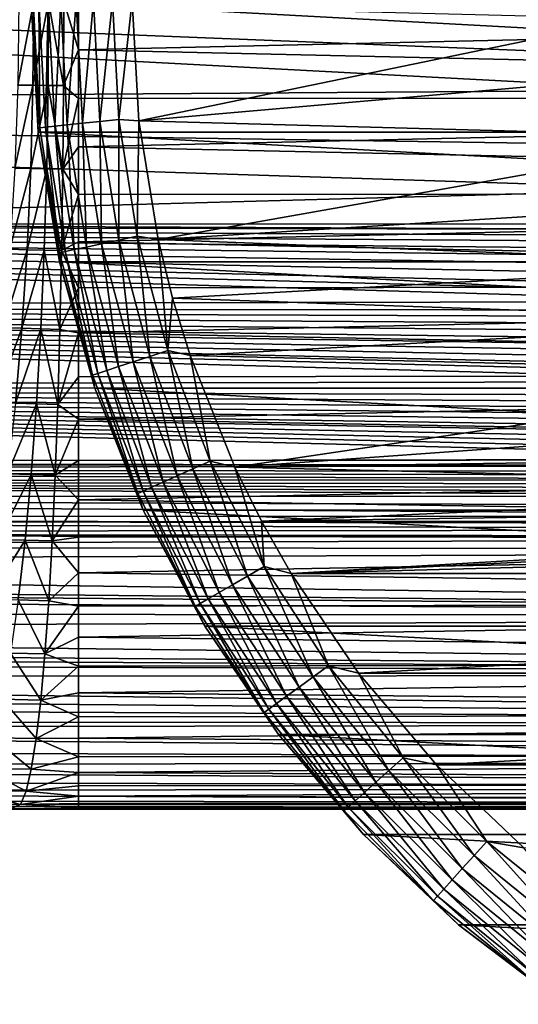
# Model space of a CAD drawing. Header units: metres. Extents: x -139 to 106, y -189 to 40.
# Tile 228 of 256: x 46 to 59, y -25 to 0. Entities that reach past the tile are written whole.
import ezdxf

# ---------------------------------------------------------------- set-up
doc = ezdxf.new("R2010")
doc.units = ezdxf.units.M
doc.layers.add('solid_153_ABGANG1_SW0003', color=7, linetype='CONTINUOUS')

msp = doc.modelspace()

# ---------------------------------------------------------------- linework, layer by layer
at = {"layer": 'solid_153_ABGANG1_SW0003'}
for points in [[(0, 1.126914, 55.024654), (62.41003, -0.456782, 55.440975), (62.428127, -1.37248, 55.686562)], [(0, 1.126914, 55.024654), (62.428127, -1.37248, 55.686562), (62.483395, -2.198367, 55.910866)], [(0, 1.126914, 55.024654), (62.483395, -2.198367, 55.910866), (0, -2.633311, 56.030117)], [(106.32415, -3.243473, -5.962051), (46.5, 0, -5.962051), (106.5, 0, -5.962051)], [(106.32415, -3.243473, -5.962051), (46.67585, -3.243473, -5.962051), (46.5, 0, -5.962051)], [(46.5, 0, 2.537949), (46.5, 0, -5.962051), (46.67585, -3.243473, -5.962051)], [(46.675861, -3.243571, 2.537949), (46.5, 0, 2.537949), (46.67585, -3.243473, -5.962051)], [(46.547462, 0, 3.022786), (46.5, 0, 2.537949), (46.675861, -3.243571, 2.537949)], [(47.303822, -0.003135, 96.072517), (47.66711, -1.202454, 96.026581), (47.66711, 0, 96.062759)], [(100.499969, 0, 96.062759), (47.66711, 0, 96.062759), (47.66711, -1.202454, 96.026581)], [(100.499969, -2.390401, 95.919395), (100.499969, 0, 96.062759), (47.66711, -1.202454, 96.026581)], [(48.665592, -2.925514, 4.989913), (49, 0, 5.037949), (48.512276, 0, 4.989913)], [(48.665592, -2.925514, 4.989913), (49.159935, -2.961563, 5.037949), (49, 0, 5.037949)], [(49.159935, -2.961563, 5.037949), (63.5, 0, 5.037949), (49, 0, 5.037949)], [(63.611217, -1.696847, 5.037949), (63.5, 0, 5.037949), (49.159935, -2.961563, 5.037949)], [(46.560825, -0.002644, 96.154556), (46.193523, -0.000975, 96.227135), (46.169014, -2.077264, 96.119431)], [(46.542473, -2.082308, 96.045982), (46.560825, -0.002644, 96.154556), (46.169014, -2.077264, 96.119431)], [(46.93132, -0.003684, 96.103043), (46.560825, -0.002644, 96.154556), (46.542473, -2.082308, 96.045982)], [(46.919136, -2.086741, 95.993599), (46.93132, -0.003684, 96.103043), (46.542473, -2.082308, 96.045982)], [(46.711548, -3.130893, 3.022786), (46.547462, 0, 3.022786), (46.675861, -3.243571, 2.537949)], [(46.711548, -3.130893, 3.022786), (46.689362, 0, 3.49239), (46.547462, 0, 3.022786)], [(46.852669, -3.11606, 3.49239), (46.920235, 0, 3.925242), (46.689362, 0, 3.49239)], [(46.711548, -3.130893, 3.022786), (46.852669, -3.11606, 3.49239), (46.689362, 0, 3.49239)], [(46.852669, -3.11606, 3.49239), (47.082275, -3.091927, 3.925242), (46.920235, 0, 3.925242)], [(46.919136, -2.086741, 95.993599), (47.297817, -2.089744, 95.96241), (46.93132, -0.003684, 96.103043)], [(47.082275, -3.091927, 3.925242), (47.231194, 0, 4.304675), (46.920235, 0, 3.925242)], [(46.93132, -0.003684, 96.103043), (47.297817, -2.089744, 95.96241), (47.303822, -0.003135, 96.072517)], [(47.082275, -3.091927, 3.925242), (47.391529, -3.059423, 4.304675), (47.231194, 0, 4.304675)], [(47.391529, -3.059423, 4.304675), (47.61026, 0, 4.616078), (47.231194, 0, 4.304675)], [(47.303822, -0.003135, 96.072517), (47.297817, -2.089744, 95.96241), (47.66711, -1.202454, 96.026581)], [(47.391529, -3.059423, 4.304675), (47.76852, -3.0198, 4.616078), (47.61026, 0, 4.616078)], [(47.76852, -3.0198, 4.616078), (48.042839, 0, 4.84746), (47.61026, 0, 4.616078)], [(47.76852, -3.0198, 4.616078), (48.19873, -2.974583, 4.84746), (48.042839, 0, 4.84746)], [(48.19873, -2.974583, 4.84746), (48.512276, 0, 4.989913), (48.042839, 0, 4.84746)], [(48.19873, -2.974583, 4.84746), (48.665592, -2.925514, 4.989913), (48.512276, 0, 4.989913)], [(47.297817, -2.089744, 95.96241), (47.66711, -2.406007, 95.917511), (47.66711, -1.202454, 96.026581)], [(100.499969, -2.390401, 95.919395), (47.66711, -1.202454, 96.026581), (47.66711, -2.406007, 95.917511)], [(63.942966, -3.364659, 5.037949), (63.611217, -1.696847, 5.037949), (49.159935, -2.961563, 5.037949)], [(46.542473, -2.082308, 96.045982), (46.169014, -2.077264, 96.119431), (46.095867, -4.13127, 95.799072)], [(46.487755, -4.139531, 95.723518), (46.542473, -2.082308, 96.045982), (46.095867, -4.13127, 95.799072)], [(46.919136, -2.086741, 95.993599), (46.542473, -2.082308, 96.045982), (46.487755, -4.139531, 95.723518)], [(46.882835, -4.147192, 95.668907), (46.919136, -2.086741, 95.993599), (46.487755, -4.139531, 95.723518)], [(46.882835, -4.147192, 95.668907), (47.279919, -4.153636, 95.635727), (46.919136, -2.086741, 95.993599)], [(46.919136, -2.086741, 95.993599), (47.279919, -4.153636, 95.635727), (47.297817, -2.089744, 95.96241)], [(47.297817, -2.089744, 95.96241), (47.279919, -4.153636, 95.635727), (47.66711, -2.406007, 95.917511)], [(0, -2.633311, 56.030117), (62.483395, -2.198367, 55.910866), (62.668118, -3.574624, 56.290428)], [(47.279919, -4.153636, 95.635727), (47.66711, -3.60336, 95.735481), (47.66711, -2.406007, 95.917511)], [(100.499969, -2.390401, 95.919395), (47.66711, -2.406007, 95.917511), (47.66711, -3.60336, 95.735481)], [(100.499969, -4.746532, 95.491356), (100.499969, -2.390401, 95.919395), (47.66711, -3.60336, 95.735481)], [(0, -2.633311, 56.030117), (62.668118, -3.574624, 56.290428), (62.904942, -4.653602, 56.593109)], [(0, -2.633311, 56.030117), (62.904942, -4.653602, 56.593109), (31.58198, -5.512258, 56.837399)], [(46.711548, -3.130893, 3.022786), (46.675861, -3.243571, 2.537949), (47.202, -6.227482, 3.022786)], [(46.711548, -3.130893, 3.022786), (47.202, -6.227482, 3.022786), (46.852669, -3.11606, 3.49239)], [(46.852669, -3.11606, 3.49239), (47.340797, -6.19798, 3.49239), (47.082275, -3.091927, 3.925242)], [(47.202, -6.227482, 3.022786), (47.340797, -6.19798, 3.49239), (46.852669, -3.11606, 3.49239)], [(47.082275, -3.091927, 3.925242), (47.566624, -6.149979, 3.925242), (47.391529, -3.059423, 4.304675)], [(47.340797, -6.19798, 3.49239), (47.566624, -6.149979, 3.925242), (47.082275, -3.091927, 3.925242)], [(47.391529, -3.059423, 4.304675), (47.870785, -6.085327, 4.304675), (47.76852, -3.0198, 4.616078)], [(47.566624, -6.149979, 3.925242), (47.870785, -6.085327, 4.304675), (47.391529, -3.059423, 4.304675)], [(47.76852, -3.0198, 4.616078), (48.24157, -6.006515, 4.616078), (48.19873, -2.974583, 4.84746)], [(47.870785, -6.085327, 4.304675), (48.24157, -6.006515, 4.616078), (47.76852, -3.0198, 4.616078)], [(48.19873, -2.974583, 4.84746), (48.664696, -5.916577, 4.84746), (48.665592, -2.925514, 4.989913)], [(48.24157, -6.006515, 4.616078), (48.664696, -5.916577, 4.84746), (48.19873, -2.974583, 4.84746)], [(48.664696, -5.916577, 4.84746), (49.123875, -5.818975, 4.989913), (48.665592, -2.925514, 4.989913)], [(48.665592, -2.925514, 4.989913), (49.123875, -5.818975, 4.989913), (49.159935, -2.961563, 5.037949)], [(49.123875, -5.818975, 4.989913), (49.640484, -5.900544, 5.037949), (49.159935, -2.961563, 5.037949)], [(63.942966, -3.364659, 5.037949), (49.159935, -2.961563, 5.037949), (49.640484, -5.900544, 5.037949)], [(105.798637, -6.449028, -5.962051), (47.201366, -6.449028, -5.962051), (46.67585, -3.243473, -5.962051)], [(46.675861, -3.243571, 2.537949), (46.67585, -3.243473, -5.962051), (47.201366, -6.449028, -5.962051)], [(106.32415, -3.243473, -5.962051), (105.798637, -6.449028, -5.962051), (46.67585, -3.243473, -5.962051)], [(47.201382, -6.449114, 2.537949), (46.675861, -3.243571, 2.537949), (47.201366, -6.449028, -5.962051)], [(47.202, -6.227482, 3.022786), (46.675861, -3.243571, 2.537949), (47.201382, -6.449114, 2.537949)], [(64.489571, -4.974899, 5.037949), (63.942966, -3.364659, 5.037949), (49.640484, -5.900544, 5.037949)], [(47.279919, -4.153636, 95.635727), (47.66711, -4.787472, 95.481308), (47.66711, -3.60336, 95.735481)], [(100.499969, -4.746532, 95.491356), (47.66711, -3.60336, 95.735481), (47.66711, -4.787472, 95.481308)], [(46.487755, -4.139531, 95.723518), (46.095867, -4.13127, 95.799072), (45.974586, -6.140762, 95.269905)], [(46.397057, -6.151942, 95.191208), (46.487755, -4.139531, 95.723518), (45.974586, -6.140762, 95.269905)], [(46.882835, -4.147192, 95.668907), (46.487755, -4.139531, 95.723518), (46.397057, -6.151942, 95.191208)], [(46.82267, -6.162514, 95.133263), (46.882835, -4.147192, 95.668907), (46.397057, -6.151942, 95.191208)], [(46.82267, -6.162514, 95.133263), (47.250259, -6.172167, 95.096924), (46.882835, -4.147192, 95.668907)], [(46.882835, -4.147192, 95.668907), (47.250259, -6.172167, 95.096924), (47.279919, -4.153636, 95.635727)], [(47.279919, -4.153636, 95.635727), (47.250259, -6.172167, 95.096924), (47.66711, -4.787472, 95.481308)], [(31.58198, -5.512258, 56.837399), (62.904942, -4.653602, 56.593109), (63.163868, -5.516952, 56.838745)], [(47.250259, -6.172167, 95.096924), (47.66711, -5.95242, 95.156441), (47.66711, -4.787472, 95.481308)], [(100.499969, -4.746532, 95.491356), (47.66711, -4.787472, 95.481308), (47.66711, -5.95242, 95.156441)], [(100.499969, -7.034615, 94.784782), (100.499969, -4.746532, 95.491356), (47.66711, -5.95242, 95.156441)], [(65.241676, -6.500015, 5.037949), (64.489571, -4.974899, 5.037949), (49.640484, -5.900544, 5.037949)], [(63.215137, -5.65036, 56.877533), (0, -5.516952, 56.838745), (31.58198, -5.512258, 56.837399)], [(0, -5.516952, 56.838745), (63.215137, -5.65036, 56.877533), (63.274525, -5.79744, 56.921463)], [(0, -5.516952, 56.838745), (63.274525, -5.79744, 56.921463), (63.343048, -5.958645, 56.971031)], [(0, -5.516952, 56.838745), (63.343048, -5.958645, 56.971031), (63.423073, -6.135733, 57.027206)], [(0, -5.516952, 56.838745), (63.423073, -6.135733, 57.027206), (63.516708, -6.330556, 57.091106)], [(0, -5.516952, 56.838745), (63.516708, -6.330556, 57.091106), (63.627216, -6.545229, 57.164097)], [(0, -5.516952, 56.838745), (63.627216, -6.545229, 57.164097), (63.758614, -6.781787, 57.247688)], [(0, -5.516952, 56.838745), (63.758614, -6.781787, 57.247688), (63.915325, -7.042457, 57.343697)], [(0, -5.516952, 56.838745), (63.915325, -7.042457, 57.343697), (64.036278, -7.230892, 57.415676)], [(0, -5.516952, 56.838745), (64.036278, -7.230892, 57.415676), (64.17231, -7.431931, 57.494884)], [(0, -7.576351, 57.553345), (0, -5.516952, 56.838745), (64.17231, -7.431931, 57.494884)], [(31.58198, -5.512258, 56.837399), (63.163868, -5.516952, 56.838745), (63.215137, -5.65036, 56.877533)], [(48.664696, -5.916577, 4.84746), (49.435631, -8.793747, 4.84746), (49.123875, -5.818975, 4.989913)], [(49.123875, -5.818975, 4.989913), (49.882092, -8.648683, 4.989913), (49.640484, -5.900544, 5.037949)], [(49.435631, -8.793747, 4.84746), (49.882092, -8.648683, 4.989913), (49.123875, -5.818975, 4.989913)], [(47.250259, -6.172167, 95.096924), (47.66711, -7.094219, 94.762283), (47.66711, -5.95242, 95.156441)], [(47.566624, -6.149979, 3.925242), (48.367973, -9.14065, 3.925242), (47.870785, -6.085327, 4.304675)], [(100.499969, -7.034615, 94.784782), (47.66711, -5.95242, 95.156441), (47.66711, -7.094219, 94.762283)], [(47.870785, -6.085327, 4.304675), (48.663708, -9.044559, 4.304675), (48.24157, -6.006515, 4.616078)], [(48.367973, -9.14065, 3.925242), (48.663708, -9.044559, 4.304675), (47.870785, -6.085327, 4.304675)], [(48.24157, -6.006515, 4.616078), (49.024223, -8.927422, 4.616078), (48.664696, -5.916577, 4.84746)], [(48.663708, -9.044559, 4.304675), (49.024223, -8.927422, 4.616078), (48.24157, -6.006515, 4.616078)], [(49.024223, -8.927422, 4.616078), (49.435631, -8.793747, 4.84746), (48.664696, -5.916577, 4.84746)], [(65.241676, -6.500015, 5.037949), (49.640484, -5.900544, 5.037949), (49.999645, -7.347183, 5.037949)], [(49.882092, -8.648683, 4.989913), (49.999645, -7.347183, 5.037949), (49.640484, -5.900544, 5.037949)], [(46.397057, -6.151942, 95.191208), (45.974586, -6.140762, 95.269905), (45.805687, -8.083519, 94.535789)], [(46.27076, -8.097181, 94.45314), (46.397057, -6.151942, 95.191208), (45.805687, -8.083519, 94.535789)], [(46.82267, -6.162514, 95.133263), (46.397057, -6.151942, 95.191208), (46.27076, -8.097181, 94.45314)], [(46.738895, -8.110189, 94.390984), (46.82267, -6.162514, 95.133263), (46.27076, -8.097181, 94.45314)], [(46.738895, -8.110189, 94.390984), (47.208954, -8.122705, 94.350487), (46.82267, -6.162514, 95.133263)], [(46.82267, -6.162514, 95.133263), (47.208954, -8.122705, 94.350487), (47.250259, -6.172167, 95.096924)], [(47.202, -6.227482, 3.022786), (47.201382, -6.449114, 2.537949), (48.013447, -9.255842, 3.022786)], [(47.202, -6.227482, 3.022786), (48.013447, -9.255842, 3.022786), (47.340797, -6.19798, 3.49239)], [(47.250259, -6.172167, 95.096924), (47.208954, -8.122705, 94.350487), (47.66711, -7.094219, 94.762283)], [(47.340797, -6.19798, 3.49239), (48.148399, -9.211993, 3.49239), (47.566624, -6.149979, 3.925242)], [(48.013447, -9.255842, 3.022786), (48.148399, -9.211993, 3.49239), (47.340797, -6.19798, 3.49239)], [(48.148399, -9.211993, 3.49239), (48.367973, -9.14065, 3.925242), (47.566624, -6.149979, 3.925242)], [(104.929604, -9.579028, -5.962051), (48.0704, -9.579028, -5.962051), (47.201366, -6.449028, -5.962051)], [(47.201382, -6.449114, 2.537949), (47.201366, -6.449028, -5.962051), (48.0704, -9.579028, -5.962051)], [(105.798637, -6.449028, -5.962051), (104.929604, -9.579028, -5.962051), (47.201366, -6.449028, -5.962051)], [(48.070404, -9.579047, 2.537949), (47.201382, -6.449114, 2.537949), (48.0704, -9.579028, -5.962051)], [(48.013447, -9.255842, 3.022786), (47.201382, -6.449114, 2.537949), (48.070404, -9.579047, 2.537949)], [(66.186417, -7.913913, 5.037949), (65.241676, -6.500015, 5.037949), (49.999645, -7.347183, 5.037949)], [(100.499969, -7.034615, 94.784782), (47.66711, -7.094219, 94.762283), (47.66711, -8.209552, 94.300171)], [(100.499969, -9.221846, 93.809807), (100.499969, -7.034615, 94.784782), (47.66711, -8.209552, 94.300171)], [(47.208954, -8.122705, 94.350487), (47.66711, -8.209552, 94.300171), (47.66711, -7.094219, 94.762283)], [(0, -7.576351, 57.553345), (64.17231, -7.431931, 57.494884), (64.325935, -7.64646, 57.582199)], [(49.882092, -8.648683, 4.989913), (50.43642, -8.771529, 5.037949), (49.999645, -7.347183, 5.037949)], [(66.186417, -7.913913, 5.037949), (49.999645, -7.347183, 5.037949), (50.43642, -8.771529, 5.037949)], [(0, -7.576351, 57.553345), (64.325935, -7.64646, 57.582199), (64.453979, -7.816677, 57.653549)], [(0, -7.576351, 57.553345), (64.453979, -7.816677, 57.653549), (64.594589, -7.995625, 57.73056)], [(0, -7.576351, 57.553345), (64.594589, -7.995625, 57.73056), (64.749252, -8.183525, 57.813663)], [(0, -7.576351, 57.553345), (64.749252, -8.183525, 57.813663), (64.919708, -8.381193, 57.903599)], [(0, -7.576351, 57.553345), (64.919708, -8.381193, 57.903599), (65.067719, -8.54532, 57.980251)], [(0, -7.576351, 57.553345), (65.067719, -8.54532, 57.980251), (65.227173, -8.714796, 58.061317)], [(0, -7.576351, 57.553345), (65.227173, -8.714796, 58.061317), (65.397125, -8.88852, 58.146461)], [(0, -7.576351, 57.553345), (65.397125, -8.88852, 58.146461), (65.57592, -9.063267, 58.234222)], [(0, -7.576351, 57.553345), (65.57592, -9.063267, 58.234222), (65.763992, -9.239683, 58.325008)], [(0, -7.576351, 57.553345), (65.763992, -9.239683, 58.325008), (65.959572, -9.415351, 58.417625)], [(0, -9.545747, 58.487827), (0, -7.576351, 57.553345), (65.959572, -9.415351, 58.417625)], [(67.307625, -9.1924, 5.037949), (66.186417, -7.913913, 5.037949), (50.43642, -8.771529, 5.037949)], [(46.27076, -8.097181, 94.45314), (45.805687, -8.083519, 94.535789), (45.590012, -9.938374, 93.602936)], [(46.109489, -9.953995, 93.515839), (46.27076, -8.097181, 94.45314), (45.590012, -9.938374, 93.602936)], [(46.738895, -8.110189, 94.390984), (46.27076, -8.097181, 94.45314), (46.109489, -9.953995, 93.515839)], [(46.631931, -9.968879, 93.448929), (46.738895, -8.110189, 94.390984), (46.109489, -9.953995, 93.515839)], [(46.631931, -9.968879, 93.448929), (47.156216, -9.983806, 93.403526), (46.738895, -8.110189, 94.390984)], [(46.738895, -8.110189, 94.390984), (47.156216, -9.983806, 93.403526), (47.208954, -8.122705, 94.350487)], [(47.208954, -8.122705, 94.350487), (47.156216, -9.983806, 93.403526), (47.66711, -8.209552, 94.300171)], [(47.156216, -9.983806, 93.403526), (47.66711, -9.2956, 93.771286), (47.66711, -8.209552, 94.300171)], [(100.499969, -9.221846, 93.809807), (47.66711, -8.209552, 94.300171), (47.66711, -9.2956, 93.771286)], [(49.435631, -8.793747, 4.84746), (50.50309, -11.574571, 4.84746), (49.882092, -8.648683, 4.989913)], [(49.882092, -8.648683, 4.989913), (50.931942, -11.383634, 4.989913), (50.43642, -8.771529, 5.037949)], [(50.50309, -11.574571, 4.84746), (50.931942, -11.383634, 4.989913), (49.882092, -8.648683, 4.989913)], [(67.307625, -9.1924, 5.037949), (50.43642, -8.771529, 5.037949), (51.537594, -11.538126, 5.037949)], [(50.931942, -11.383634, 4.989913), (51.537594, -11.538126, 5.037949), (50.43642, -8.771529, 5.037949)], [(48.663708, -9.044559, 4.304675), (49.761612, -11.904696, 4.304675), (49.024223, -8.927422, 4.616078)], [(49.024223, -8.927422, 4.616078), (50.107906, -11.750517, 4.616078), (49.435631, -8.793747, 4.84746)], [(49.761612, -11.904696, 4.304675), (50.107906, -11.750517, 4.616078), (49.024223, -8.927422, 4.616078)], [(50.107906, -11.750517, 4.616078), (50.50309, -11.574571, 4.84746), (49.435631, -8.793747, 4.84746)], [(100.499969, -9.221846, 93.809807), (47.66711, -9.2956, 93.771286), (47.66711, -10.349105, 93.176964)], [(100.499969, -11.276869, 92.580391), (100.499969, -9.221846, 93.809807), (47.66711, -10.349105, 93.176964)], [(48.013447, -9.255842, 3.022786), (49.136997, -12.182794, 3.022786), (48.148399, -9.211993, 3.49239)], [(48.013447, -9.255842, 3.022786), (48.070404, -9.579047, 2.537949), (49.136997, -12.182794, 3.022786)], [(48.148399, -9.211993, 3.49239), (49.266628, -12.125078, 3.49239), (48.367973, -9.14065, 3.925242)], [(49.136997, -12.182794, 3.022786), (49.266628, -12.125078, 3.49239), (48.148399, -9.211993, 3.49239)], [(48.367973, -9.14065, 3.925242), (49.477539, -12.031174, 3.925242), (48.663708, -9.044559, 4.304675)], [(49.266628, -12.125078, 3.49239), (49.477539, -12.031174, 3.925242), (48.367973, -9.14065, 3.925242)], [(49.477539, -12.031174, 3.925242), (49.761612, -11.904696, 4.304675), (48.663708, -9.044559, 4.304675)], [(68.586113, -10.313602, 5.037949), (67.307625, -9.1924, 5.037949), (51.537594, -11.538126, 5.037949)], [(0, -9.545747, 58.487827), (65.959572, -9.415351, 58.417625), (66.162262, -9.58974, 58.511791)], [(47.156216, -9.983806, 93.403526), (47.66711, -10.349105, 93.176964), (47.66711, -9.2956, 93.771286)], [(0, -9.545747, 58.487827), (66.162262, -9.58974, 58.511791), (66.37204, -9.762707, 58.607414)], [(0, -9.545747, 58.487827), (66.37204, -9.762707, 58.607414), (66.588379, -9.93348, 58.704029)], [(0, -9.545747, 58.487827), (66.588379, -9.93348, 58.704029), (66.811455, -10.102266, 58.801712)], [(0, -9.545747, 58.487827), (66.811455, -10.102266, 58.801712), (67.041267, -10.268654, 58.900177)], [(0, -9.545747, 58.487827), (67.041267, -10.268654, 58.900177), (67.277901, -10.432785, 58.999451)], [(0, -9.545747, 58.487827), (67.277901, -10.432785, 58.999451), (67.520988, -10.594131, 59.099152)], [(0, -9.545747, 58.487827), (67.520988, -10.594131, 59.099152), (67.770386, -10.752475, 59.199074)], [(0, -9.545747, 58.487827), (67.770386, -10.752475, 59.199074), (68.026054, -10.907786, 59.299114)], [(0, -9.545747, 58.487827), (68.026054, -10.907786, 59.299114), (68.287682, -11.059619, 59.398895)], [(0, -9.545747, 58.487827), (68.287682, -11.059619, 59.398895), (68.555336, -11.208118, 59.498413)], [(0, -9.545747, 58.487827), (68.555336, -11.208118, 59.498413), (68.828758, -11.35287, 59.597282)], [(0, -11.401745, 59.631088), (0, -9.545747, 58.487827), (68.828758, -11.35287, 59.597282)], [(103.727242, -12.596712, -5.962051), (49.272755, -12.596712, -5.962051), (48.0704, -9.579028, -5.962051)], [(48.070404, -9.579047, 2.537949), (48.0704, -9.579028, -5.962051), (49.272755, -12.596712, -5.962051)], [(104.929604, -9.579028, -5.962051), (103.727242, -12.596712, -5.962051), (48.0704, -9.579028, -5.962051)], [(49.272739, -12.596676, 2.537949), (48.070404, -9.579047, 2.537949), (49.272755, -12.596712, -5.962051)], [(49.136997, -12.182794, 3.022786), (48.070404, -9.579047, 2.537949), (49.272739, -12.596676, 2.537949)], [(46.631931, -9.968879, 93.448929), (46.109489, -9.953995, 93.515839), (45.914352, -11.703278, 92.390564)], [(46.502506, -11.719511, 92.318871), (46.631931, -9.968879, 93.448929), (45.914352, -11.703278, 92.390564)], [(46.502506, -11.719511, 92.318871), (47.092407, -11.736333, 92.268265), (46.631931, -9.968879, 93.448929)], [(46.631931, -9.968879, 93.448929), (47.092407, -11.736333, 92.268265), (47.156216, -9.983806, 93.403526)], [(47.156216, -9.983806, 93.403526), (47.092407, -11.736333, 92.268265), (47.66711, -10.349105, 93.176964)], [(47.092407, -11.736333, 92.268265), (47.66711, -11.366257, 92.519012), (47.66711, -10.349105, 93.176964)], [(100.499969, -11.276869, 92.580391), (47.66711, -10.349105, 93.176964), (47.66711, -11.366257, 92.519012)], [(70.000015, -11.258336, 5.037949), (68.586113, -10.313602, 5.037949), (51.537594, -11.538126, 5.037949)], [(0, -11.401745, 59.631088), (68.828758, -11.35287, 59.597282), (69.107941, -11.493917, 59.695431)], [(0.951751, -11.449873, 59.664589), (0, -11.401745, 59.631088), (69.107941, -11.493917, 59.695431)], [(1.94691, -11.602147, 59.771973), (0.951751, -11.449873, 59.664589), (69.107941, -11.493917, 59.695431)], [(47.092407, -11.736333, 92.268265), (47.66711, -12.341339, 91.800972), (47.66711, -11.366257, 92.519012)], [(100.499969, -11.276869, 92.580391), (47.66711, -11.366257, 92.519012), (47.66711, -12.341339, 91.800972)], [(100.499969, -13.170222, 91.114182), (100.499969, -11.276869, 92.580391), (47.66711, -12.341339, 91.800972)], [(50.50309, -11.574571, 4.84746), (51.855373, -14.228581, 4.84746), (50.931942, -11.383634, 4.989913)], [(50.931942, -11.383634, 4.989913), (52.261917, -13.993863, 4.989913), (51.537594, -11.538126, 5.037949)], [(51.855373, -14.228581, 4.84746), (52.261917, -13.993863, 4.989913), (50.931942, -11.383634, 4.989913)], [(71.525124, -12.010437, 5.037949), (70.000015, -11.258336, 5.037949), (51.537594, -11.538126, 5.037949)], [(1.94691, -11.602147, 59.771973), (69.107941, -11.493917, 59.695431), (69.392738, -11.631076, 59.792614)], [(1.94691, -11.602147, 59.771973), (69.392738, -11.631076, 59.792614), (69.634247, -11.742198, 59.872627)], [(1.94691, -11.602147, 59.771973), (69.634247, -11.742198, 59.872627), (69.879616, -11.850552, 59.951771)], [(2.991966, -11.870927, 59.966778), (1.94691, -11.602147, 59.771973), (69.879616, -11.850552, 59.951771)], [(50.107906, -11.750517, 4.616078), (51.480751, -14.444871, 4.616078), (50.50309, -11.574571, 4.84746)], [(51.480751, -14.444871, 4.616078), (51.855373, -14.228581, 4.84746), (50.50309, -11.574571, 4.84746)], [(71.525124, -12.010437, 5.037949), (51.537594, -11.538126, 5.037949), (52.1991, -12.873081, 5.037949)], [(52.261917, -13.993863, 4.989913), (52.1991, -12.873081, 5.037949), (51.537594, -11.538126, 5.037949)], [(2.991966, -11.870927, 59.966778), (69.879616, -11.850552, 59.951771), (70.128563, -11.956017, 60.029881)], [(2.991966, -11.870927, 59.966778), (70.636848, -12.15819, 60.182648), (70.896286, -12.255018, 60.257252)], [(4.10163, -12.272552, 60.270863), (2.991966, -11.870927, 59.966778), (70.896286, -12.255018, 60.257252)], [(2.991966, -11.870927, 59.966778), (70.128563, -11.956017, 60.029881), (70.380943, -12.058533, 60.106842)], [(2.991966, -11.870927, 59.966778), (70.380943, -12.058533, 60.106842), (70.636848, -12.15819, 60.182648)], [(46.502506, -11.719511, 92.318871), (45.914352, -11.703278, 92.390564), (45.686497, -13.326166, 91.089127)], [(46.351391, -13.343278, 91.013138), (46.502506, -11.719511, 92.318871), (45.686497, -13.326166, 91.089127)], [(46.351391, -13.343278, 91.013138), (47.017906, -13.361415, 90.957527), (46.502506, -11.719511, 92.318871)], [(46.502506, -11.719511, 92.318871), (47.017906, -13.361415, 90.957527), (47.092407, -11.736333, 92.268265)], [(47.092407, -11.736333, 92.268265), (47.017906, -13.361415, 90.957527), (47.66711, -12.341339, 91.800972)], [(49.477539, -12.031174, 3.925242), (50.883171, -14.789882, 3.925242), (49.761612, -11.904696, 4.304675)], [(49.761612, -11.904696, 4.304675), (51.15247, -14.634404, 4.304675), (50.107906, -11.750517, 4.616078)], [(50.883171, -14.789882, 3.925242), (51.15247, -14.634404, 4.304675), (49.761612, -11.904696, 4.304675)], [(51.15247, -14.634404, 4.304675), (51.480751, -14.444871, 4.616078), (50.107906, -11.750517, 4.616078)], [(49.136997, -12.182794, 3.022786), (50.560345, -14.976268, 3.022786), (49.266628, -12.125078, 3.49239)], [(49.136997, -12.182794, 3.022786), (49.272739, -12.596676, 2.537949), (50.560345, -14.976268, 3.022786)], [(49.266628, -12.125078, 3.49239), (50.683231, -14.905318, 3.49239), (49.477539, -12.031174, 3.925242)], [(50.560345, -14.976268, 3.022786), (50.683231, -14.905318, 3.49239), (49.266628, -12.125078, 3.49239)], [(50.683231, -14.905318, 3.49239), (50.883171, -14.789882, 3.925242), (49.477539, -12.031174, 3.925242)], [(73.135361, -12.557036, 5.037949), (71.525124, -12.010437, 5.037949), (52.1991, -12.873081, 5.037949)], [(4.10163, -12.272552, 60.270863), (70.896286, -12.255018, 60.257252), (71.623657, -12.502858, 60.452568)], [(4.10163, -12.272552, 60.270863), (71.623657, -12.502858, 60.452568), (72.407394, -12.738076, 60.643909)], [(5.200816, -12.78122, 60.679653), (4.10163, -12.272552, 60.270863), (72.407394, -12.738076, 60.643909)], [(47.017906, -13.361415, 90.957527), (47.66711, -13.268714, 91.027428), (47.66711, -12.341339, 91.800972)], [(100.499969, -13.170222, 91.114182), (47.66711, -12.341339, 91.800972), (47.66711, -13.268714, 91.027428)], [(49.272739, -12.596676, 2.537949), (49.272755, -12.596712, -5.962051), (50.794312, -15.466664, -5.962051)], [(50.794285, -15.466619, 2.537949), (49.272739, -12.596676, 2.537949), (50.794312, -15.466664, -5.962051)], [(50.560345, -14.976268, 3.022786), (49.272739, -12.596676, 2.537949), (50.794285, -15.466619, 2.537949)], [(102.205688, -15.466664, -5.962051), (50.794312, -15.466664, -5.962051), (49.272755, -12.596712, -5.962051)], [(103.727242, -12.596712, -5.962051), (102.205688, -15.466664, -5.962051), (49.272755, -12.596712, -5.962051)], [(74.803162, -12.888783, 5.037949), (73.135361, -12.557036, 5.037949), (52.1991, -12.873081, 5.037949)], [(5.200816, -12.78122, 60.679653), (72.407394, -12.738076, 60.643909), (73.195686, -12.936329, 60.80986)], [(5.28125, -12.822511, 60.714054), (5.200816, -12.78122, 60.679653), (73.195686, -12.936329, 60.80986)], [(5.28125, -12.822511, 60.714054), (73.195686, -12.936329, 60.80986), (73.931213, -13.084439, 60.936722)], [(5.887803, -13.151639, 60.995113), (5.28125, -12.822511, 60.714054), (73.931213, -13.084439, 60.936722)], [(74.803162, -12.888783, 5.037949), (52.1991, -12.873081, 5.037949), (52.93203, -14.170416, 5.037949)], [(52.261917, -13.993863, 4.989913), (52.93203, -14.170416, 5.037949), (52.1991, -12.873081, 5.037949)], [(52.93203, -14.170416, 5.037949), (100.067955, -14.170441, 5.037949), (100.800888, -12.873104, 5.037949)], [(76.5, -12.999999, 5.037949), (52.93203, -14.170416, 5.037949), (100.800888, -12.873104, 5.037949)], [(76.5, -12.999999, 5.037949), (74.803162, -12.888783, 5.037949), (52.93203, -14.170416, 5.037949)], [(5.887803, -13.151639, 60.995113), (73.931213, -13.084439, 60.936722), (75.229652, -13.253048, 61.084232)], [(5.887803, -13.151639, 60.995113), (75.229652, -13.253048, 61.084232), (76.50032, -13.305789, 61.131062)], [(6.495701, -13.511984, 61.31739), (5.887803, -13.151639, 60.995113), (76.50032, -13.305789, 61.131062)], [(6.495701, -13.511984, 61.31739), (76.50032, -13.305789, 61.131062), (100.499969, -13.566239, 61.367294)], [(46.351391, -13.343278, 91.013138), (45.686497, -13.326166, 91.089127), (45.42709, -14.803932, 89.623428)], [(46.179356, -14.821498, 89.544159), (46.351391, -13.343278, 91.013138), (45.42709, -14.803932, 89.623428)], [(46.179356, -14.821498, 89.544159), (46.933098, -14.840305, 89.484192), (46.351391, -13.343278, 91.013138)], [(46.351391, -13.343278, 91.013138), (46.933098, -14.840305, 89.484192), (47.017906, -13.361415, 90.957527)], [(47.017906, -13.361415, 90.957527), (46.933098, -14.840305, 89.484192), (47.66711, -14.145951, 90.20108)], [(47.017906, -13.361415, 90.957527), (47.66711, -14.145951, 90.20108), (47.66711, -13.268714, 91.027428)], [(100.499969, -13.170222, 91.114182), (47.66711, -13.268714, 91.027428), (47.66711, -14.145951, 90.20108)], [(100.499969, -14.874761, 89.432182), (100.499969, -13.170222, 91.114182), (47.66711, -14.145951, 90.20108)], [(7.098495, -13.898222, 61.680859), (6.495701, -13.511984, 61.31739), (100.499969, -13.566239, 61.367294)], [(7.098495, -13.898222, 61.680859), (100.499969, -13.566239, 61.367294), (100.499969, -15.225397, 63.09407)], [(7.689433, -14.304804, 62.085201), (7.098495, -13.898222, 61.680859), (100.499969, -15.225397, 63.09407)], [(51.855373, -14.228581, 4.84746), (53.477673, -16.7267, 4.84746), (52.261917, -13.993863, 4.989913)], [(52.261917, -13.993863, 4.989913), (53.857452, -16.450773, 4.989913), (52.93203, -14.170416, 5.037949)], [(53.477673, -16.7267, 4.84746), (53.857452, -16.450773, 4.989913), (52.261917, -13.993863, 4.989913)], [(7.883326, -14.444324, 62.229427), (7.689433, -14.304804, 62.085201), (100.499969, -15.225397, 63.09407)], [(46.933098, -14.840305, 89.484192), (47.66711, -14.971788, 89.323433), (47.66711, -14.145951, 90.20108)], [(100.499969, -14.874761, 89.432182), (47.66711, -14.145951, 90.20108), (47.66711, -14.971788, 89.323433)], [(51.480751, -14.444871, 4.616078), (53.127708, -16.980965, 4.616078), (51.855373, -14.228581, 4.84746)], [(53.127708, -16.980965, 4.616078), (53.477673, -16.7267, 4.84746), (51.855373, -14.228581, 4.84746)], [(52.93203, -14.170416, 5.037949), (54.602818, -16.636209, 5.037949), (100.067955, -14.170441, 5.037949)], [(53.857452, -16.450773, 4.989913), (54.602818, -16.636209, 5.037949), (52.93203, -14.170416, 5.037949)], [(54.602818, -16.636209, 5.037949), (98.397163, -16.63623, 5.037949), (100.067955, -14.170441, 5.037949)], [(8.260073, -14.723989, 62.527481), (7.883326, -14.444324, 62.229427), (100.499969, -15.225397, 63.09407)], [(51.15247, -14.634404, 4.304675), (52.821037, -17.203773, 4.304675), (51.480751, -14.444871, 4.616078)], [(52.821037, -17.203773, 4.304675), (53.127708, -16.980965, 4.616078), (51.480751, -14.444871, 4.616078)], [(8.801732, -15.146441, 63.001945), (8.260073, -14.723989, 62.527481), (100.499969, -15.225397, 63.09407)], [(45.98732, -16.138403, 87.926407), (46.838432, -16.157156, 87.863297), (46.179356, -14.821498, 89.544159)], [(46.179356, -14.821498, 89.544159), (46.838432, -16.157156, 87.863297), (46.933098, -14.840305, 89.484192)], [(46.933098, -14.840305, 89.484192), (46.838432, -16.157156, 87.863297), (47.66711, -14.971788, 89.323433)], [(50.683231, -14.905318, 3.49239), (52.382687, -17.522253, 3.49239), (50.883171, -14.789882, 3.925242)], [(50.883171, -14.789882, 3.925242), (52.569469, -17.386549, 3.925242), (51.15247, -14.634404, 4.304675)], [(52.382687, -17.522253, 3.49239), (52.569469, -17.386549, 3.925242), (50.883171, -14.789882, 3.925242)], [(52.569469, -17.386549, 3.925242), (52.821037, -17.203773, 4.304675), (51.15247, -14.634404, 4.304675)], [(46.838432, -16.157156, 87.863297), (47.66711, -15.7449, 88.395561), (47.66711, -14.971788, 89.323433)], [(100.499969, -14.874761, 89.432182), (47.66711, -14.971788, 89.323433), (47.66711, -15.7449, 88.395561)], [(100.499969, -16.366049, 87.558517), (100.499969, -14.874761, 89.432182), (47.66711, -15.7449, 88.395561)], [(50.560345, -14.976268, 3.022786), (52.267891, -17.605659, 3.022786), (50.683231, -14.905318, 3.49239)], [(50.560345, -14.976268, 3.022786), (50.794285, -15.466619, 2.537949), (52.267891, -17.605659, 3.022786)], [(52.267891, -17.605659, 3.022786), (52.382687, -17.522253, 3.49239), (50.683231, -14.905318, 3.49239)], [(9.307672, -15.564154, 63.502636), (8.801732, -15.146441, 63.001945), (100.499969, -15.225397, 63.09407)], [(9.307672, -15.564154, 63.502636), (100.499969, -15.225397, 63.09407), (100.499969, -16.666279, 65.006775)], [(9.773532, -15.970717, 64.023834), (9.307672, -15.564154, 63.502636), (100.499969, -16.666279, 65.006775)], [(50.794285, -15.466619, 2.537949), (50.794312, -15.466664, -5.962051), (52.617207, -18.155224, -5.962051)], [(52.61721, -18.15523, 2.537949), (50.794285, -15.466619, 2.537949), (52.617207, -18.155224, -5.962051)], [(52.267891, -17.605659, 3.022786), (50.794285, -15.466619, 2.537949), (52.61721, -18.15523, 2.537949)], [(100.382797, -18.155224, -5.962051), (52.617207, -18.155224, -5.962051), (50.794312, -15.466664, -5.962051)], [(102.205688, -15.466664, -5.962051), (100.382797, -18.155224, -5.962051), (50.794312, -15.466664, -5.962051)], [(46.838432, -16.157156, 87.863297), (47.66711, -16.462542, 87.419899), (47.66711, -15.7449, 88.395561)], [(100.499969, -16.366049, 87.558517), (47.66711, -15.7449, 88.395561), (47.66711, -16.462542, 87.419899)], [(9.96885, -16.148035, 64.262733), (9.773532, -15.970717, 64.023834), (100.499969, -16.666279, 65.006775)], [(10.197325, -16.36128, 64.560234), (9.96885, -16.148035, 64.262733), (100.499969, -16.666279, 65.006775)], [(45.776329, -17.281136, 86.176384), (46.734425, -17.299006, 86.111977), (45.98732, -16.138403, 87.926407)], [(45.98732, -16.138403, 87.926407), (46.734425, -17.299006, 86.111977), (46.838432, -16.157156, 87.863297)], [(46.838432, -16.157156, 87.863297), (46.734425, -17.299006, 86.111977), (47.66711, -16.462542, 87.419899)], [(10.578984, -16.733109, 65.108185), (10.197325, -16.36128, 64.560234), (100.499969, -16.666279, 65.006775)], [(46.734425, -17.299006, 86.111977), (47.66711, -17.119621, 86.402901), (47.66711, -16.462542, 87.419899)], [(100.499969, -16.366049, 87.558517), (47.66711, -16.462542, 87.419899), (47.66711, -17.119621, 86.402901)], [(100.499969, -17.622705, 85.520035), (100.499969, -16.366049, 87.558517), (47.66711, -17.119621, 86.402901)], [(53.477673, -16.7267, 4.84746), (55.352207, -19.041557, 4.84746), (53.857452, -16.450773, 4.989913)], [(53.857452, -16.450773, 4.989913), (55.701065, -18.727444, 4.989913), (54.602818, -16.636209, 5.037949)], [(55.352207, -19.041557, 4.84746), (55.701065, -18.727444, 4.989913), (53.857452, -16.450773, 4.989913)], [(10.578984, -16.733109, 65.108185), (100.499969, -16.666279, 65.006775), (100.499969, -17.868223, 67.07798)], [(10.91882, -17.084352, 65.664467), (10.578984, -16.733109, 65.108185), (100.499969, -17.868223, 67.07798)], [(53.127708, -16.980965, 4.616078), (55.030739, -19.331011, 4.616078), (53.477673, -16.7267, 4.84746)], [(55.030739, -19.331011, 4.616078), (55.352207, -19.041557, 4.84746), (53.477673, -16.7267, 4.84746)], [(54.602818, -16.636209, 5.037949), (56.530457, -18.906807, 5.037949), (98.397163, -16.63623, 5.037949)], [(55.701065, -18.727444, 4.989913), (56.530457, -18.906807, 5.037949), (54.602818, -16.636209, 5.037949)], [(56.530457, -18.906807, 5.037949), (96.469521, -18.906826, 5.037949), (98.397163, -16.63623, 5.037949)], [(52.821037, -17.203773, 4.304675), (54.749039, -19.584656, 4.304675), (53.127708, -16.980965, 4.616078)], [(54.749039, -19.584656, 4.304675), (55.030739, -19.331011, 4.616078), (53.127708, -16.980965, 4.616078)], [(11.217704, -17.413866, 66.22625), (10.91882, -17.084352, 65.664467), (100.499969, -17.868223, 67.07798)], [(45.54744, -18.236961, 84.310684), (46.621593, -18.253025, 84.247459), (45.776329, -17.281136, 86.176384)], [(45.776329, -17.281136, 86.176384), (46.621593, -18.253025, 84.247459), (46.734425, -17.299006, 86.111977)], [(46.734425, -17.299006, 86.111977), (46.621593, -18.253025, 84.247459), (47.66711, -17.712626, 85.350533)], [(46.734425, -17.299006, 86.111977), (47.66711, -17.712626, 85.350533), (47.66711, -17.119621, 86.402901)], [(100.499969, -17.622705, 85.520035), (47.66711, -17.119621, 86.402901), (47.66711, -17.712626, 85.350533)], [(52.569469, -17.386549, 3.925242), (54.517952, -19.792727, 3.925242), (52.821037, -17.203773, 4.304675)], [(54.517952, -19.792727, 3.925242), (54.749039, -19.584656, 4.304675), (52.821037, -17.203773, 4.304675)], [(11.569872, -17.83777, 67.01767), (11.217704, -17.413866, 66.22625), (100.499969, -17.868223, 67.07798)], [(52.267891, -17.605659, 3.022786), (54.240929, -20.042158, 3.022786), (52.382687, -17.522253, 3.49239)], [(52.382687, -17.522253, 3.49239), (54.346378, -19.94721, 3.49239), (52.569469, -17.386549, 3.925242)], [(54.240929, -20.042158, 3.022786), (54.346378, -19.94721, 3.49239), (52.382687, -17.522253, 3.49239)], [(54.346378, -19.94721, 3.49239), (54.517952, -19.792727, 3.925242), (52.569469, -17.386549, 3.925242)], [(46.621593, -18.253025, 84.247459), (47.66711, -18.240538, 84.265358), (47.66711, -17.712626, 85.350533)], [(100.499969, -17.622705, 85.520035), (47.66711, -17.712626, 85.350533), (47.66711, -18.240538, 84.265358)], [(100.499969, -18.626717, 83.345978), (100.499969, -17.622705, 85.520035), (47.66711, -18.240538, 84.265358)], [(52.267891, -17.605659, 3.022786), (52.61721, -18.15523, 2.537949), (54.240929, -20.042158, 3.022786)], [(11.697783, -18.005743, 67.35685), (11.569872, -17.83777, 67.01767), (100.499969, -17.868223, 67.07798)], [(11.697783, -18.005743, 67.35685), (100.499969, -17.868223, 67.07798), (100.499969, -18.814003, 69.278)], [(12.030962, -18.509624, 68.486908), (11.697783, -18.005743, 67.35685), (100.499969, -18.814003, 69.278)], [(45.301743, -18.993658, 82.346504), (46.500477, -19.006905, 82.28759), (45.54744, -18.236961, 84.310684)], [(45.54744, -18.236961, 84.310684), (46.500477, -19.006905, 82.28759), (46.621593, -18.253025, 84.247459)], [(46.621593, -18.253025, 84.247459), (46.500477, -19.006905, 82.28759), (47.66711, -18.702246, 83.14978)], [(46.621593, -18.253025, 84.247459), (47.66711, -18.702246, 83.14978), (47.66711, -18.240538, 84.265358)], [(100.499969, -18.626717, 83.345978), (47.66711, -18.240538, 84.265358), (47.66711, -18.702246, 83.14978)], [(98.27993, -20.630913, -5.962051), (54.72007, -20.630913, -5.962051), (52.617207, -18.155224, -5.962051)], [(52.61721, -18.15523, 2.537949), (52.617207, -18.155224, -5.962051), (54.72007, -20.630913, -5.962051)], [(100.382797, -18.155224, -5.962051), (98.27993, -20.630913, -5.962051), (52.617207, -18.155224, -5.962051)], [(54.720139, -20.630985, 2.537949), (52.61721, -18.15523, 2.537949), (54.72007, -20.630913, -5.962051)], [(54.240929, -20.042158, 3.022786), (52.61721, -18.15523, 2.537949), (54.720139, -20.630985, 2.537949)], [(12.22852, -18.930136, 69.609108), (12.030962, -18.509624, 68.486908), (100.499969, -18.814003, 69.278)], [(46.500477, -19.006905, 82.28759), (47.66711, -19.096323, 82.006691), (47.66711, -18.702246, 83.14978)], [(100.499969, -18.626717, 83.345978), (47.66711, -18.702246, 83.14978), (47.66711, -19.096323, 82.006691)], [(100.499969, -19.363688, 81.067505), (100.499969, -18.626717, 83.345978), (47.66711, -19.096323, 82.006691)], [(55.352207, -19.041557, 4.84746), (57.458443, -21.147793, 4.84746), (55.701065, -18.727444, 4.989913)], [(55.701065, -18.727444, 4.989913), (57.772556, -20.798933, 4.989913), (56.530457, -18.906807, 5.037949)], [(57.458443, -21.147793, 4.84746), (57.772556, -20.798933, 4.989913), (55.701065, -18.727444, 4.989913)], [(12.22852, -18.930136, 69.609108), (100.499969, -18.814003, 69.278), (100.499969, -19.490055, 71.575279)], [(12.299574, -19.273134, 70.71991), (12.22852, -18.930136, 69.609108), (100.499969, -19.490055, 71.575279)], [(45.04068, -19.543409, 80.306107), (46.371777, -19.552929, 80.255493), (45.301743, -18.993658, 82.346504)], [(45.301743, -18.993658, 82.346504), (46.371777, -19.552929, 80.255493), (46.500477, -19.006905, 82.28759)], [(46.500477, -19.006905, 82.28759), (46.371777, -19.552929, 80.255493), (47.66711, -19.096323, 82.006691)], [(56.530457, -18.906807, 5.037949), (58.692417, -20.955666, 5.037949), (96.469521, -18.906826, 5.037949)], [(57.772556, -20.798933, 4.989913), (58.692417, -20.955666, 5.037949), (56.530457, -18.906807, 5.037949)], [(46.371777, -19.552929, 80.255493), (47.66711, -19.421082, 80.839935), (47.66711, -19.096323, 82.006691)], [(100.499969, -19.363688, 81.067505), (47.66711, -19.096323, 82.006691), (47.66711, -19.421082, 80.839935)], [(55.030739, -19.331011, 4.616078), (57.168991, -21.469261, 4.616078), (55.352207, -19.041557, 4.84746)], [(57.168991, -21.469261, 4.616078), (57.458443, -21.147793, 4.84746), (55.352207, -19.041557, 4.84746)], [(12.250154, -19.544384, 71.818146), (12.299574, -19.273134, 70.71991), (100.499969, -19.490055, 71.575279)], [(12.250154, -19.544384, 71.818146), (100.499969, -19.490055, 71.575279), (100.499969, -19.88669, 73.936905)], [(46.371777, -19.552929, 80.255493), (47.66711, -19.674841, 79.654472), (47.66711, -19.421082, 80.839935)], [(100.499969, -19.363688, 81.067505), (47.66711, -19.421082, 80.839935), (47.66711, -19.674841, 79.654472)], [(100.499969, -19.82305, 78.717278), (100.499969, -19.363688, 81.067505), (47.66711, -19.674841, 79.654472)], [(54.749039, -19.584656, 4.304675), (56.915344, -21.750963, 4.304675), (55.030739, -19.331011, 4.616078)], [(56.915344, -21.750963, 4.304675), (57.168991, -21.469261, 4.616078), (55.030739, -19.331011, 4.616078)], [(12.083236, -19.748777, 72.902763), (12.250154, -19.544384, 71.818146), (100.499969, -19.88669, 73.936905)], [(44.765842, -19.880674, 78.214394), (46.23629, -19.885735, 78.177032), (45.04068, -19.543409, 80.306107)], [(45.04068, -19.543409, 80.306107), (46.23629, -19.885735, 78.177032), (46.371777, -19.552929, 80.255493)], [(46.371777, -19.552929, 80.255493), (46.23629, -19.885735, 78.177032), (47.66711, -19.674841, 79.654472)], [(46.23629, -19.885735, 78.177032), (47.66711, -19.856108, 78.457497), (47.66711, -19.674841, 79.654472)], [(100.499969, -19.82305, 78.717278), (47.66711, -19.674841, 79.654472), (47.66711, -19.856108, 78.457497)], [(54.517952, -19.792727, 3.925242), (56.707275, -21.982048, 3.925242), (54.749039, -19.584656, 4.304675)], [(56.707275, -21.982048, 3.925242), (56.915344, -21.750963, 4.304675), (54.749039, -19.584656, 4.304675)], [(11.390935, -19.973392, 75.031563), (11.798093, -19.890657, 73.97435), (100.499969, -19.998222, 76.329002)], [(11.390935, -19.973392, 75.031563), (47.66711, -19.999994, 76.062775), (45.040646, -19.999994, 76.062737)], [(11.390935, -19.973392, 75.031563), (100.499969, -19.998222, 76.329002), (47.66711, -19.999994, 76.062775)], [(11.798093, -19.890657, 73.97435), (12.083236, -19.748777, 72.902763), (100.499969, -19.88669, 73.936905)], [(11.798093, -19.890657, 73.97435), (100.499969, -19.88669, 73.936905), (100.499969, -19.998222, 76.329002)], [(44.765842, -19.880674, 78.214394), (45.977451, -19.999975, 76.079926), (46.23629, -19.885735, 78.177032)], [(46.23629, -19.885735, 78.177032), (45.977451, -19.999975, 76.079926), (47.66711, -19.964287, 77.257362)], [(45.977451, -19.999975, 76.079926), (47.66711, -19.999994, 76.062775), (47.66711, -19.964287, 77.257362)], [(46.23629, -19.885735, 78.177032), (47.66711, -19.964287, 77.257362), (47.66711, -19.856108, 78.457497)], [(100.499969, -19.82305, 78.717278), (47.66711, -19.856108, 78.457497), (47.66711, -19.964287, 77.257362)], [(100.499969, -19.998222, 76.329002), (100.499969, -19.82305, 78.717278), (47.66711, -19.964287, 77.257362)], [(100.499969, -19.998222, 76.329002), (47.66711, -19.964287, 77.257362), (47.66711, -19.999994, 76.062775)], [(54.240929, -20.042158, 3.022786), (56.45784, -22.259071, 3.022786), (54.346378, -19.94721, 3.49239)], [(54.346378, -19.94721, 3.49239), (56.552792, -22.15362, 3.49239), (54.517952, -19.792727, 3.925242)], [(56.45784, -22.259071, 3.022786), (56.552792, -22.15362, 3.49239), (54.346378, -19.94721, 3.49239)], [(56.552792, -22.15362, 3.49239), (56.707275, -21.982048, 3.925242), (54.517952, -19.792727, 3.925242)], [(45.977451, -19.999975, 76.079926), (45.040646, -19.999994, 76.062737), (47.66711, -19.999994, 76.062775)], [(54.240929, -20.042158, 3.022786), (54.720139, -20.630985, 2.537949), (56.45784, -22.259071, 3.022786)], [(95.921646, -22.864807, -5.962051), (57.07835, -22.864807, -5.962051), (54.72007, -20.630913, -5.962051)], [(54.720139, -20.630985, 2.537949), (54.72007, -20.630913, -5.962051), (57.07835, -22.864807, -5.962051)], [(98.27993, -20.630913, -5.962051), (95.921646, -22.864807, -5.962051), (54.72007, -20.630913, -5.962051)], [(57.078411, -22.864862, 2.537949), (54.720139, -20.630985, 2.537949), (57.07835, -22.864807, -5.962051)], [(56.45784, -22.259071, 3.022786), (54.720139, -20.630985, 2.537949), (57.078411, -22.864862, 2.537949)], [(57.458443, -21.147793, 4.84746), (59.7733, -23.022327, 4.84746), (57.772556, -20.798933, 4.989913)], [(57.772556, -20.798933, 4.989913), (60.049229, -22.642546, 4.989913), (58.692417, -20.955666, 5.037949)], [(59.7733, -23.022327, 4.84746), (60.049229, -22.642546, 4.989913), (57.772556, -20.798933, 4.989913)], [(57.168991, -21.469261, 4.616078), (59.519035, -23.372292, 4.616078), (57.458443, -21.147793, 4.84746)], [(59.519035, -23.372292, 4.616078), (59.7733, -23.022327, 4.84746), (57.458443, -21.147793, 4.84746)], [(56.915344, -21.750963, 4.304675), (59.296227, -23.678963, 4.304675), (57.168991, -21.469261, 4.616078)], [(59.296227, -23.678963, 4.304675), (59.519035, -23.372292, 4.616078), (57.168991, -21.469261, 4.616078)], [(56.707275, -21.982048, 3.925242), (59.113449, -23.930532, 3.925242), (56.915344, -21.750963, 4.304675)], [(59.113449, -23.930532, 3.925242), (59.296227, -23.678963, 4.304675), (56.915344, -21.750963, 4.304675)], [(56.45784, -22.259071, 3.022786), (58.894341, -24.232111, 3.022786), (56.552792, -22.15362, 3.49239)], [(56.552792, -22.15362, 3.49239), (58.977749, -24.117311, 3.49239), (56.707275, -21.982048, 3.925242)], [(58.894341, -24.232111, 3.022786), (58.977749, -24.117311, 3.49239), (56.552792, -22.15362, 3.49239)], [(58.977749, -24.117311, 3.49239), (59.113449, -23.930532, 3.925242), (56.707275, -21.982048, 3.925242)], [(56.45784, -22.259071, 3.022786), (57.078411, -22.864862, 2.537949), (58.894341, -24.232111, 3.022786)], [(93.335617, -24.830662, -5.962051), (59.664379, -24.830662, -5.962051), (57.07835, -22.864807, -5.962051)], [(57.078411, -22.864862, 2.537949), (57.07835, -22.864807, -5.962051), (59.664379, -24.830662, -5.962051)], [(95.921646, -22.864807, -5.962051), (93.335617, -24.830662, -5.962051), (57.07835, -22.864807, -5.962051)], [(59.664391, -24.830671, 2.537949), (57.078411, -22.864862, 2.537949), (59.664379, -24.830662, -5.962051)], [(58.894341, -24.232111, 3.022786), (57.078411, -22.864862, 2.537949), (59.664391, -24.830671, 2.537949)]]:
    msp.add_3dface(points, dxfattribs=at)

doc.saveas('drawing.dxf')
